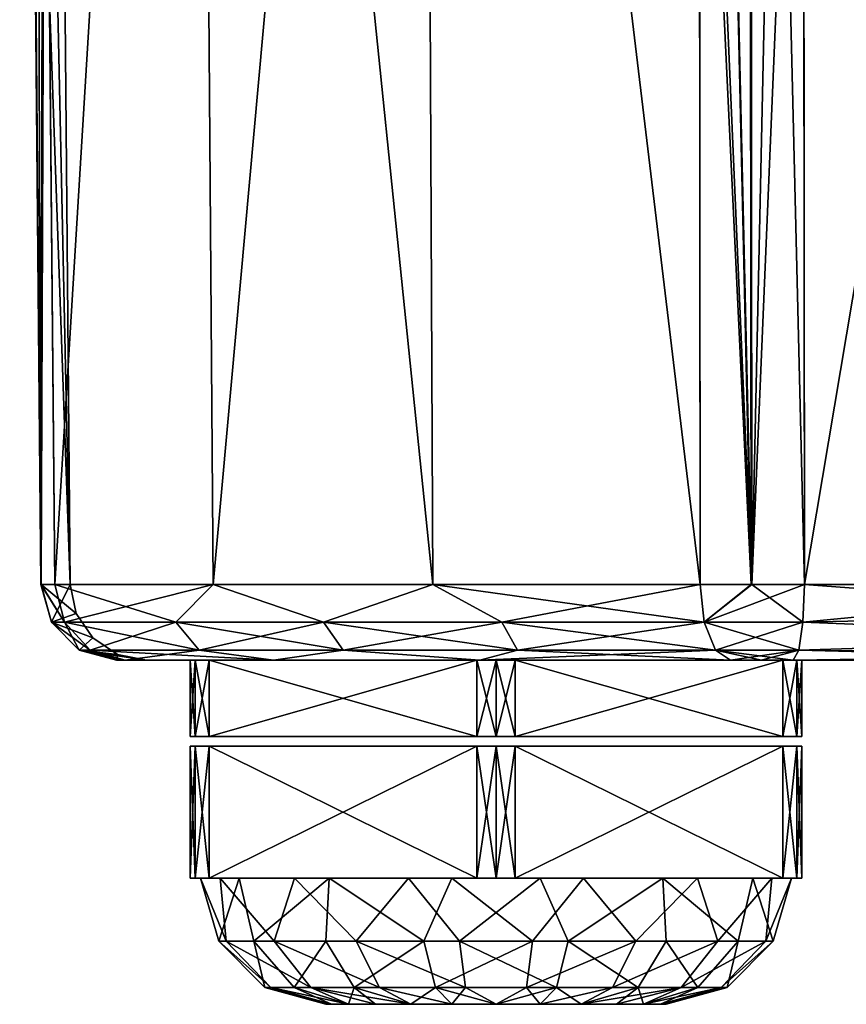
# Model space of a CAD drawing. Header units: millimetres. Extents: x -52 to 52, y -78 to 25.
# Tile 1 of 17: x -31 to -9, y -78 to -52. Entities that reach past the tile are written whole.
import ezdxf

# ---------------------------------------------------------------- set-up
doc = ezdxf.new("R2010")
doc.units = ezdxf.units.MM
doc.header["$LTSCALE"] = 65.185185
for name, color, linetype in [('100', 7, 'CONTINUOUS'), ('101', 7, 'CONTINUOUS'), ('102', 7, 'CONTINUOUS'), ('103', 7, 'CONTINUOUS'), ('104', 7, 'CONTINUOUS'), ('105', 7, 'CONTINUOUS'), ('106', 7, 'CONTINUOUS'), ('107', 7, 'CONTINUOUS'), ('108', 7, 'CONTINUOUS'), ('109', 7, 'CONTINUOUS'), ('110', 7, 'CONTINUOUS'), ('111', 7, 'CONTINUOUS'), ('112', 7, 'CONTINUOUS'), ('113', 7, 'CONTINUOUS'), ('114', 7, 'CONTINUOUS'), ('115', 7, 'CONTINUOUS'), ('41', 7, 'CONTINUOUS'), ('43', 7, 'CONTINUOUS'), ('56', 7, 'CONTINUOUS'), ('57', 7, 'CONTINUOUS'), ('58', 7, 'CONTINUOUS'), ('64', 7, 'CONTINUOUS'), ('65', 7, 'CONTINUOUS'), ('66', 7, 'CONTINUOUS'), ('67', 7, 'CONTINUOUS'), ('71', 7, 'CONTINUOUS'), ('73', 7, 'CONTINUOUS'), ('74', 7, 'CONTINUOUS'), ('75', 7, 'CONTINUOUS'), ('77', 7, 'CONTINUOUS'), ('78', 7, 'CONTINUOUS'), ('79', 7, 'CONTINUOUS'), ('80', 7, 'CONTINUOUS'), ('81', 7, 'CONTINUOUS')]:
    doc.layers.add(name, color=color, linetype=linetype)

msp = doc.modelspace()

# ---------------------------------------------------------------- linework, layer by layer
at = {"layer": '100', "color": 7, "linetype": 'CONTINUOUS'}
for points in [[(-26.25, -74.7, -4.041), (-18.75, -74.7, -8.949), (-26.25, -74.7, 4.041), (-26.25, -74.7, -4.041)], [(-26.116, -74.7, -4.541), (-25.75, -74.7, -4.907), (-26.25, -74.7, -4.041), (-26.116, -74.7, -4.541)], [(-25.75, -74.7, -4.907), (-18.75, -74.7, -8.949), (-26.25, -74.7, -4.041), (-25.75, -74.7, -4.907)], [(-18.75, -74.7, -8.949), (-18.25, -74.7, -9.083), (-26.25, -74.7, 4.041), (-18.75, -74.7, -8.949)], [(-26.25, -74.7, 4.041), (-18.25, -74.7, -9.083), (-26.116, -74.7, 4.541), (-26.25, -74.7, 4.041)], [(-18.25, -74.7, -9.083), (-17.75, -74.7, -8.949), (-26.116, -74.7, 4.541), (-18.25, -74.7, -9.083)], [(-26.116, -74.7, 4.541), (-17.75, -74.7, -8.949), (-25.75, -74.7, 4.907), (-26.116, -74.7, 4.541)], [(-17.75, -74.7, -8.949), (-10.75, -74.7, -4.907), (-25.75, -74.7, 4.907), (-17.75, -74.7, -8.949)], [(-25.75, -74.7, 4.907), (-10.75, -74.7, -4.907), (-18.75, -74.7, 8.949), (-25.75, -74.7, 4.907)], [(-10.75, -74.7, -4.907), (-10.384, -74.7, -4.541), (-18.75, -74.7, 8.949), (-10.75, -74.7, -4.907)], [(-18.75, -74.7, 8.949), (-10.384, -74.7, -4.541), (-18.25, -74.7, 9.083), (-18.75, -74.7, 8.949)], [(-10.384, -74.7, -4.541), (-10.25, -74.7, -4.041), (-18.25, -74.7, 9.083), (-10.384, -74.7, -4.541)], [(-10.25, -74.7, -4.041), (-17.75, -74.7, 8.949), (-18.25, -74.7, 9.083), (-10.25, -74.7, -4.041)], [(-10.75, -74.7, 4.907), (-17.75, -74.7, 8.949), (-10.25, -74.7, 4.041), (-10.75, -74.7, 4.907)], [(-10.25, -74.7, 4.041), (-17.75, -74.7, 8.949), (-10.25, -74.7, -4.041), (-10.25, -74.7, 4.041)], [(-10.384, -74.7, 4.541), (-10.75, -74.7, 4.907), (-10.25, -74.7, 4.041), (-10.384, -74.7, 4.541)]]:
    msp.add_3dface(points, dxfattribs=at)
at = {"layer": '101', "color": 7, "linetype": 'CONTINUOUS'}
for points in [[(-25.75, -71, 4.907), (-18.75, -71, 8.949), (-25.75, -69, 4.907), (-25.75, -71, 4.907)], [(-25.75, -69, 4.907), (-18.75, -71, 8.949), (-18.75, -69, 8.949), (-25.75, -69, 4.907)], [(-25.75, -74.7, 4.907), (-18.75, -74.7, 8.949), (-25.75, -71.25, 4.907), (-25.75, -74.7, 4.907)], [(-18.75, -74.7, 8.949), (-18.75, -71.25, 8.949), (-25.75, -71.25, 4.907), (-18.75, -74.7, 8.949)]]:
    msp.add_3dface(points, dxfattribs=at)
at = {"layer": '102', "color": 7, "linetype": 'CONTINUOUS'}
for points in [[(-26.25, -69, -4.041), (-26.25, -71, 4.041), (-26.25, -69, 4.041), (-26.25, -69, -4.041)], [(-26.25, -71, -4.041), (-26.25, -71, 4.041), (-26.25, -69, -4.041), (-26.25, -71, -4.041)], [(-26.25, -74.7, 4.041), (-26.25, -71.25, 4.041), (-26.25, -71.25, -4.041), (-26.25, -74.7, 4.041)], [(-26.25, -74.7, -4.041), (-26.25, -74.7, 4.041), (-26.25, -71.25, -4.041), (-26.25, -74.7, -4.041)]]:
    msp.add_3dface(points, dxfattribs=at)
at = {"layer": '103', "color": 7, "linetype": 'CONTINUOUS'}
for points in [[(-18.75, -71, -8.949), (-25.75, -71, -4.907), (-18.75, -69, -8.949), (-18.75, -71, -8.949)], [(-18.75, -69, -8.949), (-25.75, -71, -4.907), (-25.75, -69, -4.907), (-18.75, -69, -8.949)], [(-25.75, -74.7, -4.907), (-25.75, -71.25, -4.907), (-18.75, -71.25, -8.949), (-25.75, -74.7, -4.907)], [(-18.75, -74.7, -8.949), (-25.75, -74.7, -4.907), (-18.75, -71.25, -8.949), (-18.75, -74.7, -8.949)]]:
    msp.add_3dface(points, dxfattribs=at)
at = {"layer": '104', "color": 7, "linetype": 'CONTINUOUS'}
for points in [[(-10.75, -69, -4.907), (-17.75, -71, -8.949), (-17.75, -69, -8.949), (-10.75, -69, -4.907)], [(-10.75, -71, -4.907), (-17.75, -71, -8.949), (-10.75, -69, -4.907), (-10.75, -71, -4.907)], [(-17.75, -74.7, -8.949), (-17.75, -71.25, -8.949), (-10.75, -71.25, -4.907), (-17.75, -74.7, -8.949)], [(-10.75, -74.7, -4.907), (-17.75, -74.7, -8.949), (-10.75, -71.25, -4.907), (-10.75, -74.7, -4.907)]]:
    msp.add_3dface(points, dxfattribs=at)
at = {"layer": '105', "color": 7, "linetype": 'CONTINUOUS'}
for points in [[(-10.25, -71, 4.041), (-10.25, -71, -4.041), (-10.25, -69, 4.041), (-10.25, -71, 4.041)], [(-10.25, -69, 4.041), (-10.25, -71, -4.041), (-10.25, -69, -4.041), (-10.25, -69, 4.041)], [(-10.25, -74.7, -4.041), (-10.25, -71.25, -4.041), (-10.25, -71.25, 4.041), (-10.25, -74.7, -4.041)], [(-10.25, -74.7, 4.041), (-10.25, -74.7, -4.041), (-10.25, -71.25, 4.041), (-10.25, -74.7, 4.041)]]:
    msp.add_3dface(points, dxfattribs=at)
at = {"layer": '106', "color": 7, "linetype": 'CONTINUOUS'}
for points in [[(-17.75, -71, 8.949), (-10.75, -71, 4.907), (-17.75, -69, 8.949), (-17.75, -71, 8.949)], [(-17.75, -69, 8.949), (-10.75, -71, 4.907), (-10.75, -69, 4.907), (-17.75, -69, 8.949)], [(-10.75, -74.7, 4.907), (-10.75, -71.25, 4.907), (-17.75, -71.25, 8.949), (-10.75, -74.7, 4.907)], [(-17.75, -74.7, 8.949), (-10.75, -74.7, 4.907), (-17.75, -71.25, 8.949), (-17.75, -74.7, 8.949)]]:
    msp.add_3dface(points, dxfattribs=at)
at = {"layer": '107', "color": 7, "linetype": 'CONTINUOUS'}
for points in [[(-22.548, -78, 1.152), (-22.7, -78, 0), (-17.098, -78, 4.298), (-22.548, -78, 1.152)], [(-17.098, -78, 4.298), (-22.7, -78, 0), (-16.025, -78, 3.854), (-17.098, -78, 4.298)], [(-22.7, -78, 0), (-22.548, -78, -1.152), (-16.025, -78, 3.854), (-22.7, -78, 0)], [(-16.025, -78, 3.854), (-22.548, -78, -1.152), (-15.103, -78, 3.146), (-16.025, -78, 3.854)], [(-18.25, -78, 4.45), (-22.548, -78, 1.152), (-17.098, -78, 4.298), (-18.25, -78, 4.45)], [(-22.104, -78, 2.225), (-22.548, -78, 1.152), (-18.25, -78, 4.45), (-22.104, -78, 2.225)], [(-22.548, -78, -1.152), (-22.104, -78, -2.225), (-15.103, -78, 3.146), (-22.548, -78, -1.152)], [(-19.402, -78, 4.298), (-22.104, -78, 2.225), (-18.25, -78, 4.45), (-19.402, -78, 4.298)], [(-21.397, -78, 3.147), (-22.104, -78, 2.225), (-19.402, -78, 4.298), (-21.397, -78, 3.147)], [(-15.103, -78, 3.146), (-22.104, -78, -2.225), (-14.396, -78, 2.225), (-15.103, -78, 3.146)], [(-14.396, -78, 2.225), (-22.104, -78, -2.225), (-21.397, -78, -3.146), (-14.396, -78, 2.225)], [(-13.952, -78, 1.152), (-14.396, -78, 2.225), (-21.397, -78, -3.146), (-13.952, -78, 1.152)], [(-20.475, -78, -3.854), (-13.952, -78, 1.152), (-21.397, -78, -3.146), (-20.475, -78, -3.854)], [(-20.475, -78, 3.854), (-21.397, -78, 3.147), (-19.402, -78, 4.298), (-20.475, -78, 3.854)], [(-13.8, -78, 0), (-13.952, -78, 1.152), (-20.475, -78, -3.854), (-13.8, -78, 0)], [(-19.402, -78, -4.298), (-13.8, -78, 0), (-20.475, -78, -3.854), (-19.402, -78, -4.298)], [(-18.25, -78, -4.45), (-13.952, -78, -1.152), (-19.402, -78, -4.298), (-18.25, -78, -4.45)], [(-13.952, -78, -1.152), (-13.8, -78, 0), (-19.402, -78, -4.298), (-13.952, -78, -1.152)], [(-17.098, -78, -4.298), (-14.396, -78, -2.225), (-18.25, -78, -4.45), (-17.098, -78, -4.298)], [(-14.396, -78, -2.225), (-13.952, -78, -1.152), (-18.25, -78, -4.45), (-14.396, -78, -2.225)], [(-15.103, -78, -3.147), (-14.396, -78, -2.225), (-17.098, -78, -4.298), (-15.103, -78, -3.147)], [(-16.025, -78, -3.854), (-15.103, -78, -3.147), (-17.098, -78, -4.298), (-16.025, -78, -3.854)]]:
    msp.add_3dface(points, dxfattribs=at)
at = {"layer": '108', "color": 7, "linetype": 'CONTINUOUS'}
for points in [[(-25.495, -76.35, -0.954), (-25.309, -76.35, 1.891), (-25.978, -74.7, -0.579), (-25.495, -76.35, -0.954)], [(-24.962, -74.7, -3.875), (-25.495, -76.35, -0.954), (-25.978, -74.7, -0.579), (-24.962, -74.7, -3.875)], [(-25.978, -74.7, -0.579), (-25.309, -76.35, 1.891), (-25.464, -74.7, 2.831), (-25.978, -74.7, -0.579)], [(-24.579, -76.35, -3.654), (-25.495, -76.35, -0.954), (-24.962, -74.7, -3.875), (-24.579, -76.35, -3.654)], [(-25.309, -76.35, 1.891), (-24.048, -76.35, 4.449), (-25.464, -74.7, 2.831), (-25.309, -76.35, 1.891)], [(-25.464, -74.7, 2.831), (-24.048, -76.35, 4.449), (-23.521, -74.7, 5.681), (-25.464, -74.7, 2.831)], [(-24.048, -76.35, 4.449), (-21.904, -76.35, 6.329), (-23.521, -74.7, 5.681), (-24.048, -76.35, 4.449)], [(-23.521, -74.7, 5.681), (-21.904, -76.35, 6.329), (-20.534, -74.7, 7.406), (-23.521, -74.7, 5.681)], [(-21.904, -76.35, 6.329), (-19.204, -76.35, 7.245), (-20.534, -74.7, 7.406), (-21.904, -76.35, 6.329)], [(-20.534, -74.7, 7.406), (-19.204, -76.35, 7.245), (-17.095, -74.7, 7.663), (-20.534, -74.7, 7.406)], [(-19.204, -76.35, 7.245), (-16.359, -76.35, 7.059), (-17.095, -74.7, 7.663), (-19.204, -76.35, 7.245)], [(-17.095, -74.7, 7.663), (-16.359, -76.35, 7.059), (-13.884, -74.7, 6.403), (-17.095, -74.7, 7.663)], [(-16.359, -76.35, 7.059), (-13.801, -76.35, 5.798), (-13.884, -74.7, 6.403), (-16.359, -76.35, 7.059)], [(-13.801, -76.35, 5.798), (-11.921, -76.35, 3.654), (-13.884, -74.7, 6.403), (-13.801, -76.35, 5.798)], [(-13.884, -74.7, 6.403), (-11.921, -76.35, 3.654), (-11.538, -74.7, 3.875), (-13.884, -74.7, 6.403)], [(-24.296, -77.559, -0.796), (-24.141, -77.559, 1.578), (-25.495, -76.35, -0.954), (-24.296, -77.559, -0.796)], [(-24.579, -76.35, -3.654), (-24.296, -77.559, -0.796), (-25.495, -76.35, -0.954), (-24.579, -76.35, -3.654)], [(-25.495, -76.35, -0.954), (-24.141, -77.559, 1.578), (-25.309, -76.35, 1.891), (-25.495, -76.35, -0.954)], [(-24.141, -77.559, 1.578), (-23.088, -77.559, 3.713), (-25.309, -76.35, 1.891), (-24.141, -77.559, 1.578)], [(-25.309, -76.35, 1.891), (-23.088, -77.559, 3.713), (-24.048, -76.35, 4.449), (-25.309, -76.35, 1.891)], [(-23.531, -77.559, -3.049), (-24.296, -77.559, -0.796), (-24.579, -76.35, -3.654), (-23.531, -77.559, -3.049)], [(-23.088, -77.559, 3.713), (-21.299, -77.559, 5.281), (-24.048, -76.35, 4.449), (-23.088, -77.559, 3.713)], [(-24.048, -76.35, 4.449), (-21.299, -77.559, 5.281), (-21.904, -76.35, 6.329), (-24.048, -76.35, 4.449)], [(-21.299, -77.559, 5.281), (-19.046, -77.559, 6.046), (-21.904, -76.35, 6.329), (-21.299, -77.559, 5.281)], [(-21.904, -76.35, 6.329), (-19.046, -77.559, 6.046), (-19.204, -76.35, 7.245), (-21.904, -76.35, 6.329)], [(-19.204, -76.35, 7.245), (-16.672, -77.559, 5.891), (-16.359, -76.35, 7.059), (-19.204, -76.35, 7.245)], [(-19.046, -77.559, 6.046), (-16.672, -77.559, 5.891), (-19.204, -76.35, 7.245), (-19.046, -77.559, 6.046)], [(-16.672, -77.559, 5.891), (-14.537, -77.559, 4.838), (-16.359, -76.35, 7.059), (-16.672, -77.559, 5.891)], [(-16.359, -76.35, 7.059), (-14.537, -77.559, 4.838), (-13.801, -76.35, 5.798), (-16.359, -76.35, 7.059)], [(-14.537, -77.559, 4.838), (-12.969, -77.559, 3.049), (-13.801, -76.35, 5.798), (-14.537, -77.559, 4.838)], [(-13.801, -76.35, 5.798), (-12.969, -77.559, 3.049), (-11.921, -76.35, 3.654), (-13.801, -76.35, 5.798)], [(-23.531, -77.559, -3.049), (-22.548, -78, -1.152), (-24.296, -77.559, -0.796), (-23.531, -77.559, -3.049)], [(-22.548, -78, -1.152), (-22.7, -78, 0), (-24.296, -77.559, -0.796), (-22.548, -78, -1.152)], [(-22.7, -78, 0), (-22.548, -78, 1.152), (-24.296, -77.559, -0.796), (-22.7, -78, 0)], [(-24.296, -77.559, -0.796), (-22.548, -78, 1.152), (-24.141, -77.559, 1.578), (-24.296, -77.559, -0.796)], [(-24.141, -77.559, 1.578), (-22.104, -78, 2.225), (-23.088, -77.559, 3.713), (-24.141, -77.559, 1.578)], [(-22.548, -78, 1.152), (-22.104, -78, 2.225), (-24.141, -77.559, 1.578), (-22.548, -78, 1.152)], [(-22.104, -78, -2.225), (-22.548, -78, -1.152), (-23.531, -77.559, -3.049), (-22.104, -78, -2.225)], [(-23.088, -77.559, 3.713), (-20.475, -78, 3.854), (-21.299, -77.559, 5.281), (-23.088, -77.559, 3.713)], [(-21.397, -78, 3.147), (-20.475, -78, 3.854), (-23.088, -77.559, 3.713), (-21.397, -78, 3.147)], [(-22.104, -78, 2.225), (-21.397, -78, 3.147), (-23.088, -77.559, 3.713), (-22.104, -78, 2.225)], [(-21.299, -77.559, 5.281), (-19.402, -78, 4.298), (-19.046, -77.559, 6.046), (-21.299, -77.559, 5.281)], [(-20.475, -78, 3.854), (-19.402, -78, 4.298), (-21.299, -77.559, 5.281), (-20.475, -78, 3.854)], [(-19.402, -78, 4.298), (-18.25, -78, 4.45), (-19.046, -77.559, 6.046), (-19.402, -78, 4.298)], [(-19.046, -77.559, 6.046), (-18.25, -78, 4.45), (-16.672, -77.559, 5.891), (-19.046, -77.559, 6.046)], [(-18.25, -78, 4.45), (-17.098, -78, 4.298), (-16.672, -77.559, 5.891), (-18.25, -78, 4.45)], [(-17.098, -78, 4.298), (-16.025, -78, 3.854), (-16.672, -77.559, 5.891), (-17.098, -78, 4.298)], [(-16.672, -77.559, 5.891), (-16.025, -78, 3.854), (-14.537, -77.559, 4.838), (-16.672, -77.559, 5.891)], [(-16.025, -78, 3.854), (-15.103, -78, 3.146), (-14.537, -77.559, 4.838), (-16.025, -78, 3.854)], [(-15.103, -78, 3.146), (-14.396, -78, 2.225), (-14.537, -77.559, 4.838), (-15.103, -78, 3.146)], [(-14.537, -77.559, 4.838), (-14.396, -78, 2.225), (-12.969, -77.559, 3.049), (-14.537, -77.559, 4.838)]]:
    msp.add_3dface(points, dxfattribs=at)
at = {"layer": '109', "color": 7, "linetype": 'CONTINUOUS'}
for points in [[(-24.579, -76.35, -3.654), (-24.962, -74.7, -3.875), (-22.616, -74.7, -6.403), (-24.579, -76.35, -3.654)], [(-22.699, -76.35, -5.798), (-24.579, -76.35, -3.654), (-22.616, -74.7, -6.403), (-22.699, -76.35, -5.798)], [(-20.141, -76.35, -7.059), (-22.699, -76.35, -5.798), (-22.616, -74.7, -6.403), (-20.141, -76.35, -7.059)], [(-19.405, -74.7, -7.663), (-20.141, -76.35, -7.059), (-22.616, -74.7, -6.403), (-19.405, -74.7, -7.663)], [(-17.296, -76.35, -7.245), (-20.141, -76.35, -7.059), (-19.405, -74.7, -7.663), (-17.296, -76.35, -7.245)], [(-15.966, -74.7, -7.406), (-17.296, -76.35, -7.245), (-19.405, -74.7, -7.663), (-15.966, -74.7, -7.406)], [(-14.596, -76.35, -6.329), (-17.296, -76.35, -7.245), (-15.966, -74.7, -7.406), (-14.596, -76.35, -6.329)], [(-12.979, -74.7, -5.681), (-14.596, -76.35, -6.329), (-15.966, -74.7, -7.406), (-12.979, -74.7, -5.681)], [(-12.452, -76.35, -4.449), (-14.596, -76.35, -6.329), (-12.979, -74.7, -5.681), (-12.452, -76.35, -4.449)], [(-11.036, -74.7, -2.831), (-12.452, -76.35, -4.449), (-12.979, -74.7, -5.681), (-11.036, -74.7, -2.831)], [(-11.191, -76.35, -1.891), (-12.452, -76.35, -4.449), (-11.036, -74.7, -2.831), (-11.191, -76.35, -1.891)], [(-11.538, -74.7, 3.875), (-11.921, -76.35, 3.654), (-11.005, -76.35, 0.954), (-11.538, -74.7, 3.875)], [(-11.538, -74.7, 3.875), (-11.005, -76.35, 0.954), (-10.522, -74.7, 0.579), (-11.538, -74.7, 3.875)], [(-11.005, -76.35, 0.954), (-11.191, -76.35, -1.891), (-10.522, -74.7, 0.579), (-11.005, -76.35, 0.954)], [(-10.522, -74.7, 0.579), (-11.191, -76.35, -1.891), (-11.036, -74.7, -2.831), (-10.522, -74.7, 0.579)], [(-23.531, -77.559, -3.049), (-24.579, -76.35, -3.654), (-22.699, -76.35, -5.798), (-23.531, -77.559, -3.049)], [(-21.963, -77.559, -4.838), (-23.531, -77.559, -3.049), (-22.699, -76.35, -5.798), (-21.963, -77.559, -4.838)], [(-20.141, -76.35, -7.059), (-21.963, -77.559, -4.838), (-22.699, -76.35, -5.798), (-20.141, -76.35, -7.059)], [(-19.828, -77.559, -5.891), (-21.963, -77.559, -4.838), (-20.141, -76.35, -7.059), (-19.828, -77.559, -5.891)], [(-17.296, -76.35, -7.245), (-19.828, -77.559, -5.891), (-20.141, -76.35, -7.059), (-17.296, -76.35, -7.245)], [(-17.454, -77.559, -6.046), (-19.828, -77.559, -5.891), (-17.296, -76.35, -7.245), (-17.454, -77.559, -6.046)], [(-15.201, -77.559, -5.281), (-17.454, -77.559, -6.046), (-14.596, -76.35, -6.329), (-15.201, -77.559, -5.281)], [(-14.596, -76.35, -6.329), (-17.454, -77.559, -6.046), (-17.296, -76.35, -7.245), (-14.596, -76.35, -6.329)], [(-12.452, -76.35, -4.449), (-15.201, -77.559, -5.281), (-14.596, -76.35, -6.329), (-12.452, -76.35, -4.449)], [(-13.412, -77.559, -3.713), (-15.201, -77.559, -5.281), (-12.452, -76.35, -4.449), (-13.412, -77.559, -3.713)], [(-12.359, -77.559, -1.578), (-13.412, -77.559, -3.713), (-11.191, -76.35, -1.891), (-12.359, -77.559, -1.578)], [(-11.191, -76.35, -1.891), (-13.412, -77.559, -3.713), (-12.452, -76.35, -4.449), (-11.191, -76.35, -1.891)], [(-11.921, -76.35, 3.654), (-12.969, -77.559, 3.049), (-12.204, -77.559, 0.796), (-11.921, -76.35, 3.654)], [(-12.204, -77.559, 0.796), (-12.359, -77.559, -1.578), (-11.005, -76.35, 0.954), (-12.204, -77.559, 0.796)], [(-11.005, -76.35, 0.954), (-12.359, -77.559, -1.578), (-11.191, -76.35, -1.891), (-11.005, -76.35, 0.954)], [(-11.921, -76.35, 3.654), (-12.204, -77.559, 0.796), (-11.005, -76.35, 0.954), (-11.921, -76.35, 3.654)], [(-22.104, -78, -2.225), (-23.531, -77.559, -3.049), (-21.963, -77.559, -4.838), (-22.104, -78, -2.225)], [(-21.397, -78, -3.146), (-22.104, -78, -2.225), (-21.963, -77.559, -4.838), (-21.397, -78, -3.146)], [(-20.475, -78, -3.854), (-21.397, -78, -3.146), (-21.963, -77.559, -4.838), (-20.475, -78, -3.854)], [(-19.828, -77.559, -5.891), (-20.475, -78, -3.854), (-21.963, -77.559, -4.838), (-19.828, -77.559, -5.891)], [(-19.402, -78, -4.298), (-20.475, -78, -3.854), (-19.828, -77.559, -5.891), (-19.402, -78, -4.298)], [(-17.454, -77.559, -6.046), (-18.25, -78, -4.45), (-19.828, -77.559, -5.891), (-17.454, -77.559, -6.046)], [(-18.25, -78, -4.45), (-19.402, -78, -4.298), (-19.828, -77.559, -5.891), (-18.25, -78, -4.45)], [(-17.098, -78, -4.298), (-18.25, -78, -4.45), (-17.454, -77.559, -6.046), (-17.098, -78, -4.298)], [(-15.201, -77.559, -5.281), (-17.098, -78, -4.298), (-17.454, -77.559, -6.046), (-15.201, -77.559, -5.281)], [(-16.025, -78, -3.854), (-17.098, -78, -4.298), (-15.201, -77.559, -5.281), (-16.025, -78, -3.854)], [(-13.412, -77.559, -3.713), (-16.025, -78, -3.854), (-15.201, -77.559, -5.281), (-13.412, -77.559, -3.713)], [(-15.103, -78, -3.147), (-16.025, -78, -3.854), (-13.412, -77.559, -3.713), (-15.103, -78, -3.147)], [(-14.396, -78, -2.225), (-15.103, -78, -3.147), (-13.412, -77.559, -3.713), (-14.396, -78, -2.225)], [(-12.359, -77.559, -1.578), (-14.396, -78, -2.225), (-13.412, -77.559, -3.713), (-12.359, -77.559, -1.578)], [(-14.396, -78, 2.225), (-13.952, -78, 1.152), (-12.969, -77.559, 3.049), (-14.396, -78, 2.225)], [(-13.952, -78, -1.152), (-14.396, -78, -2.225), (-12.359, -77.559, -1.578), (-13.952, -78, -1.152)], [(-13.952, -78, 1.152), (-13.8, -78, 0), (-12.204, -77.559, 0.796), (-13.952, -78, 1.152)], [(-12.969, -77.559, 3.049), (-13.952, -78, 1.152), (-12.204, -77.559, 0.796), (-12.969, -77.559, 3.049)], [(-13.8, -78, 0), (-13.952, -78, -1.152), (-12.204, -77.559, 0.796), (-13.8, -78, 0)], [(-12.204, -77.559, 0.796), (-13.952, -78, -1.152), (-12.359, -77.559, -1.578), (-12.204, -77.559, 0.796)]]:
    msp.add_3dface(points, dxfattribs=at)
at = {"layer": '110', "color": 7, "linetype": 'CONTINUOUS'}
for points in [[(-18.75, -69, 8.949), (-18.75, -71, 8.949), (-18.25, -71, 9.083), (-18.75, -69, 8.949)], [(-18.25, -69, 9.083), (-18.75, -69, 8.949), (-18.25, -71, 9.083), (-18.25, -69, 9.083)], [(-17.75, -71, 8.949), (-18.25, -69, 9.083), (-18.25, -71, 9.083), (-17.75, -71, 8.949)], [(-17.75, -71, 8.949), (-17.75, -69, 8.949), (-18.25, -69, 9.083), (-17.75, -71, 8.949)], [(-18.75, -71.25, 8.949), (-18.25, -74.7, 9.083), (-18.25, -71.25, 9.083), (-18.75, -71.25, 8.949)], [(-18.75, -74.7, 8.949), (-18.25, -74.7, 9.083), (-18.75, -71.25, 8.949), (-18.75, -74.7, 8.949)], [(-17.75, -74.7, 8.949), (-17.75, -71.25, 8.949), (-18.25, -71.25, 9.083), (-17.75, -74.7, 8.949)], [(-18.25, -74.7, 9.083), (-17.75, -74.7, 8.949), (-18.25, -71.25, 9.083), (-18.25, -74.7, 9.083)]]:
    msp.add_3dface(points, dxfattribs=at)
at = {"layer": '111', "color": 7, "linetype": 'CONTINUOUS'}
for points in [[(-10.384, -69, 4.541), (-10.75, -69, 4.907), (-10.384, -71, 4.541), (-10.384, -69, 4.541)], [(-10.75, -69, 4.907), (-10.75, -71, 4.907), (-10.384, -71, 4.541), (-10.75, -69, 4.907)], [(-10.25, -71, 4.041), (-10.384, -69, 4.541), (-10.384, -71, 4.541), (-10.25, -71, 4.041)], [(-10.25, -71, 4.041), (-10.25, -69, 4.041), (-10.384, -69, 4.541), (-10.25, -71, 4.041)], [(-10.75, -71.25, 4.907), (-10.384, -74.7, 4.541), (-10.384, -71.25, 4.541), (-10.75, -71.25, 4.907)], [(-10.75, -74.7, 4.907), (-10.384, -74.7, 4.541), (-10.75, -71.25, 4.907), (-10.75, -74.7, 4.907)], [(-10.25, -74.7, 4.041), (-10.25, -71.25, 4.041), (-10.384, -71.25, 4.541), (-10.25, -74.7, 4.041)], [(-10.384, -74.7, 4.541), (-10.25, -74.7, 4.041), (-10.384, -71.25, 4.541), (-10.384, -74.7, 4.541)]]:
    msp.add_3dface(points, dxfattribs=at)
at = {"layer": '112', "color": 7, "linetype": 'CONTINUOUS'}
for points in [[(-26.116, -69, 4.541), (-26.25, -69, 4.041), (-26.116, -71, 4.541), (-26.116, -69, 4.541)], [(-26.25, -69, 4.041), (-26.25, -71, 4.041), (-26.116, -71, 4.541), (-26.25, -69, 4.041)], [(-25.75, -71, 4.907), (-26.116, -69, 4.541), (-26.116, -71, 4.541), (-25.75, -71, 4.907)], [(-25.75, -71, 4.907), (-25.75, -69, 4.907), (-26.116, -69, 4.541), (-25.75, -71, 4.907)], [(-26.25, -74.7, 4.041), (-26.116, -74.7, 4.541), (-26.25, -71.25, 4.041), (-26.25, -74.7, 4.041)], [(-26.25, -71.25, 4.041), (-26.116, -74.7, 4.541), (-26.116, -71.25, 4.541), (-26.25, -71.25, 4.041)], [(-26.116, -74.7, 4.541), (-25.75, -74.7, 4.907), (-26.116, -71.25, 4.541), (-26.116, -74.7, 4.541)], [(-25.75, -74.7, 4.907), (-25.75, -71.25, 4.907), (-26.116, -71.25, 4.541), (-25.75, -74.7, 4.907)]]:
    msp.add_3dface(points, dxfattribs=at)
at = {"layer": '113', "color": 7, "linetype": 'CONTINUOUS'}
for points in [[(-26.25, -71, -4.041), (-26.25, -69, -4.041), (-26.116, -69, -4.541), (-26.25, -71, -4.041)], [(-26.25, -71, -4.041), (-26.116, -69, -4.541), (-26.116, -71, -4.541), (-26.25, -71, -4.041)], [(-25.75, -69, -4.907), (-25.75, -71, -4.907), (-26.116, -71, -4.541), (-25.75, -69, -4.907)], [(-26.116, -69, -4.541), (-25.75, -69, -4.907), (-26.116, -71, -4.541), (-26.116, -69, -4.541)], [(-26.25, -74.7, -4.041), (-26.25, -71.25, -4.041), (-26.116, -71.25, -4.541), (-26.25, -74.7, -4.041)], [(-26.116, -74.7, -4.541), (-26.25, -74.7, -4.041), (-26.116, -71.25, -4.541), (-26.116, -74.7, -4.541)], [(-25.75, -71.25, -4.907), (-26.116, -74.7, -4.541), (-26.116, -71.25, -4.541), (-25.75, -71.25, -4.907)], [(-25.75, -74.7, -4.907), (-26.116, -74.7, -4.541), (-25.75, -71.25, -4.907), (-25.75, -74.7, -4.907)]]:
    msp.add_3dface(points, dxfattribs=at)
at = {"layer": '114', "color": 7, "linetype": 'CONTINUOUS'}
for points in [[(-18.75, -71, -8.949), (-18.75, -69, -8.949), (-18.25, -69, -9.083), (-18.75, -71, -8.949)], [(-18.75, -71, -8.949), (-18.25, -69, -9.083), (-18.25, -71, -9.083), (-18.75, -71, -8.949)], [(-17.75, -69, -8.949), (-17.75, -71, -8.949), (-18.25, -71, -9.083), (-17.75, -69, -8.949)], [(-18.25, -69, -9.083), (-17.75, -69, -8.949), (-18.25, -71, -9.083), (-18.25, -69, -9.083)], [(-18.25, -74.7, -9.083), (-18.75, -74.7, -8.949), (-18.25, -71.25, -9.083), (-18.25, -74.7, -9.083)], [(-18.75, -74.7, -8.949), (-18.75, -71.25, -8.949), (-18.25, -71.25, -9.083), (-18.75, -74.7, -8.949)], [(-17.75, -74.7, -8.949), (-18.25, -74.7, -9.083), (-17.75, -71.25, -8.949), (-17.75, -74.7, -8.949)], [(-17.75, -71.25, -8.949), (-18.25, -74.7, -9.083), (-18.25, -71.25, -9.083), (-17.75, -71.25, -8.949)]]:
    msp.add_3dface(points, dxfattribs=at)
at = {"layer": '115', "color": 7, "linetype": 'CONTINUOUS'}
for points in [[(-10.75, -71, -4.907), (-10.384, -69, -4.541), (-10.384, -71, -4.541), (-10.75, -71, -4.907)], [(-10.75, -71, -4.907), (-10.75, -69, -4.907), (-10.384, -69, -4.541), (-10.75, -71, -4.907)], [(-10.384, -69, -4.541), (-10.25, -69, -4.041), (-10.384, -71, -4.541), (-10.384, -69, -4.541)], [(-10.25, -69, -4.041), (-10.25, -71, -4.041), (-10.384, -71, -4.541), (-10.25, -69, -4.041)], [(-10.384, -74.7, -4.541), (-10.75, -74.7, -4.907), (-10.384, -71.25, -4.541), (-10.384, -74.7, -4.541)], [(-10.75, -74.7, -4.907), (-10.75, -71.25, -4.907), (-10.384, -71.25, -4.541), (-10.75, -74.7, -4.907)], [(-10.25, -74.7, -4.041), (-10.384, -74.7, -4.541), (-10.25, -71.25, -4.041), (-10.25, -74.7, -4.041)], [(-10.25, -71.25, -4.041), (-10.384, -74.7, -4.541), (-10.384, -71.25, -4.541), (-10.25, -71.25, -4.041)]]:
    msp.add_3dface(points, dxfattribs=at)
at = {"layer": '41', "color": 7, "linetype": 'CONTINUOUS'}
for points in [[(-28.172, -69, 11.309), (-28.164, -69, 10.48), (28.171, -69, 11.319), (-28.172, -69, 11.309)], [(-27.95, -69, 12.117), (-28.172, -69, 11.309), (27.95, -69, 12.117), (-27.95, -69, 12.117)], [(27.95, -69, 12.117), (-28.172, -69, 11.309), (28.171, -69, 11.319), (27.95, -69, 12.117)], [(28.172, -69, -11.309), (28.164, -69, -10.48), (-28.171, -69, -11.319), (28.172, -69, -11.309)], [(-28.171, -69, -11.319), (28.164, -69, -10.48), (-28.164, -69, -10.48), (-28.171, -69, -11.319)], [(-27.95, -69, -12.117), (28.172, -69, -11.309), (-28.171, -69, -11.319), (-27.95, -69, -12.117)], [(28.171, -69, 11.319), (-28.164, -69, 10.48), (28.164, -69, 10.48), (28.171, -69, 11.319)], [(-28.164, -69, 10.48), (-27.385, -69), (28.164, -69, 10.48), (-28.164, -69, 10.48)], [(-27.385, -69), (-28.164, -69, -10.48), (27.385, -69), (-27.385, -69)], [(-28.164, -69, -10.48), (28.164, -69, -10.48), (27.385, -69), (-28.164, -69, -10.48)], [(24.067, -69, 18.676), (-27.95, -69, 12.117), (27.95, -69, 12.117), (24.067, -69, 18.676)], [(27.95, -69, -12.117), (28.172, -69, -11.309), (-27.95, -69, -12.117), (27.95, -69, -12.117)], [(-24.067, -69, -18.676), (27.95, -69, -12.117), (-27.95, -69, -12.117), (-24.067, -69, -18.676)], [(-24.067, -69, 18.676), (-27.95, -69, 12.117), (24.067, -69, 18.676), (-24.067, -69, 18.676)], [(28.164, -69, 10.48), (-27.385, -69), (27.385, -69), (28.164, -69, 10.48)], [(18.676, -69, 24.067), (-24.067, -69, 18.676), (24.067, -69, 18.676), (18.676, -69, 24.067)], [(-18.676, -69, 24.067), (-24.067, -69, 18.676), (18.676, -69, 24.067), (-18.676, -69, 24.067)], [(-18.676, -69, -24.067), (24.067, -69, -18.676), (-24.067, -69, -18.676), (-18.676, -69, -24.067)], [(24.067, -69, -18.676), (27.95, -69, -12.117), (-24.067, -69, -18.676), (24.067, -69, -18.676)], [(12.117, -69, 27.95), (-18.676, -69, 24.067), (18.676, -69, 24.067), (12.117, -69, 27.95)], [(-12.117, -69, -27.95), (18.676, -69, -24.067), (-18.676, -69, -24.067), (-12.117, -69, -27.95)], [(0, -69, 27.385), (-18.676, -69, 24.067), (12.117, -69, 27.95), (0, -69, 27.385)], [(-12.117, -69, 27.95), (-18.676, -69, 24.067), (0, -69, 27.385), (-12.117, -69, 27.95)], [(18.676, -69, -24.067), (24.067, -69, -18.676), (-18.676, -69, -24.067), (18.676, -69, -24.067)], [(0, -69, -27.385), (18.676, -69, -24.067), (-12.117, -69, -27.95), (0, -69, -27.385)], [(-11.319, -69, 28.171), (-12.117, -69, 27.95), (-10.48, -69, 28.164), (-11.319, -69, 28.171)], [(-10.48, -69, -28.164), (0, -69, -27.385), (-12.117, -69, -27.95), (-10.48, -69, -28.164)], [(-10.48, -69, 28.164), (-12.117, -69, 27.95), (0, -69, 27.385), (-10.48, -69, 28.164)], [(-11.309, -69, -28.172), (-10.48, -69, -28.164), (-12.117, -69, -27.95), (-11.309, -69, -28.172)]]:
    msp.add_3dface(points, dxfattribs=at)
at = {"layer": '43', "color": 7, "linetype": 'CONTINUOUS'}
for points in [[(-29.784, -67.017, 12.913), (-26.1, -6.491, 20.179), (-30.078, -35.067, 12.937), (-29.784, -67.017, 12.913)], [(-30.047, -38.426, -12.934), (-26.1, -6.491, -20.179), (-29.784, -67.017, -12.913), (-30.047, -38.426, -12.934)], [(-25.646, -67.017, 19.903), (-26.1, -6.491, 20.179), (-29.784, -67.017, 12.913), (-25.646, -67.017, 19.903)], [(-29.784, -67.017, -12.913), (-26.1, -6.491, -20.179), (-25.646, -67.017, -19.903), (-29.784, -67.017, -12.913)], [(-26.1, -6.491, -20.179), (-20.179, -6.491, -26.1), (-25.646, -67.017, -19.903), (-26.1, -6.491, -20.179)], [(-19.903, -67.017, 25.646), (-26.1, -6.491, 20.179), (-25.646, -67.017, 19.903), (-19.903, -67.017, 25.646)], [(-20.179, -6.491, 26.1), (-26.1, -6.491, 20.179), (-19.903, -67.017, 25.646), (-20.179, -6.491, 26.1)], [(-25.646, -67.017, -19.903), (-20.179, -6.491, -26.1), (-19.903, -67.017, -25.646), (-25.646, -67.017, -19.903)], [(-12.934, -38.426, 30.047), (-20.179, -6.491, 26.1), (-12.913, -67.017, 29.784), (-12.934, -38.426, 30.047)], [(-19.903, -67.017, -25.646), (-20.179, -6.491, -26.1), (-12.913, -67.017, -29.784), (-19.903, -67.017, -25.646)], [(-12.913, -67.017, -29.784), (-20.179, -6.491, -26.1), (-12.937, -35.067, -30.078), (-12.913, -67.017, -29.784)], [(-12.913, -67.017, 29.784), (-20.179, -6.491, 26.1), (-19.903, -67.017, 25.646), (-12.913, -67.017, 29.784)]]:
    msp.add_3dface(points, dxfattribs=at)
at = {"layer": '56', "color": 7, "linetype": 'CONTINUOUS'}
for points in [[(-10.216, -35.067, -30.429), (0, -6.491, -29.913), (-10.184, -67.017, -30.142), (-10.216, -35.067, -30.429)], [(-10.184, -67.017, -30.142), (0, -6.491, -29.913), (0, -67.017, -29.384), (-10.184, -67.017, -30.142)]]:
    msp.add_3dface(points, dxfattribs=at)
at = {"layer": '57', "color": 7, "linetype": 'CONTINUOUS'}
for points in [[(-29.913, -6.491), (-30.685, -6.491, -10.245), (-29.384, -67.017), (-29.913, -6.491)], [(-29.384, -67.017), (-30.685, -6.491, -10.245), (-30.399, -38.426, -10.213), (-29.384, -67.017)], [(-30.429, -35.067, 10.216), (-29.913, -6.491), (-30.142, -67.017, 10.184), (-30.429, -35.067, 10.216)], [(-30.142, -67.017, 10.184), (-29.913, -6.491), (-29.384, -67.017), (-30.142, -67.017, 10.184)], [(-30.142, -67.017, -10.184), (-29.384, -67.017), (-30.399, -38.426, -10.213), (-30.142, -67.017, -10.184)]]:
    msp.add_3dface(points, dxfattribs=at)
at = {"layer": '58', "color": 7, "linetype": 'CONTINUOUS'}
for points in [[(0, -6.491, 29.913), (-10.245, -6.491, 30.685), (0, -67.017, 29.384), (0, -6.491, 29.913)], [(0, -67.017, 29.384), (-10.245, -6.491, 30.685), (-10.213, -38.426, 30.399), (0, -67.017, 29.384)], [(-10.184, -67.017, 30.142), (0, -67.017, 29.384), (-10.213, -38.426, 30.399), (-10.184, -67.017, 30.142)]]:
    msp.add_3dface(points, dxfattribs=at)
at = {"layer": '64', "color": 7, "linetype": 'CONTINUOUS'}
for points in [[(-12.937, -35.067, -30.078), (-12.958, -6.491, -30.34), (-11.565, -67.018, -30.156), (-12.937, -35.067, -30.078)], [(-12.958, -6.491, -30.34), (-11.603, -6.491, -30.705), (-11.565, -67.018, -30.156), (-12.958, -6.491, -30.34)], [(-11.603, -6.491, -30.705), (-10.245, -6.491, -30.685), (-11.565, -67.018, -30.156), (-11.603, -6.491, -30.705)], [(-10.245, -6.491, -30.685), (-10.216, -35.067, -30.429), (-11.565, -67.018, -30.156), (-10.245, -6.491, -30.685)], [(-12.913, -67.017, -29.784), (-12.937, -35.067, -30.078), (-11.565, -67.018, -30.156), (-12.913, -67.017, -29.784)], [(-10.216, -35.067, -30.429), (-10.184, -67.017, -30.142), (-11.565, -67.018, -30.156), (-10.216, -35.067, -30.429)]]:
    msp.add_3dface(points, dxfattribs=at)
at = {"layer": '65', "color": 7, "linetype": 'CONTINUOUS'}
for points in [[(-30.699, -6.491, -11.649), (-30.34, -6.491, -12.958), (-30.154, -67.018, -11.582), (-30.699, -6.491, -11.649)], [(-30.142, -67.017, -10.184), (-30.699, -6.491, -11.649), (-30.154, -67.018, -11.582), (-30.142, -67.017, -10.184)], [(-30.142, -67.017, -10.184), (-30.399, -38.426, -10.213), (-30.699, -6.491, -11.649), (-30.142, -67.017, -10.184)], [(-30.34, -6.491, -12.958), (-30.047, -38.426, -12.934), (-30.154, -67.018, -11.582), (-30.34, -6.491, -12.958)], [(-30.047, -38.426, -12.934), (-29.784, -67.017, -12.913), (-30.154, -67.018, -11.582), (-30.047, -38.426, -12.934)]]:
    msp.add_3dface(points, dxfattribs=at)
at = {"layer": '66', "color": 7, "linetype": 'CONTINUOUS'}
for points in [[(-30.34, -6.491, 12.958), (-30.705, -6.491, 11.603), (-30.156, -67.018, 11.565), (-30.34, -6.491, 12.958)], [(-30.705, -6.491, 11.603), (-30.685, -6.491, 10.245), (-30.156, -67.018, 11.565), (-30.705, -6.491, 11.603)], [(-30.685, -6.491, 10.245), (-30.429, -35.067, 10.216), (-30.156, -67.018, 11.565), (-30.685, -6.491, 10.245)], [(-30.078, -35.067, 12.937), (-30.34, -6.491, 12.958), (-30.156, -67.018, 11.565), (-30.078, -35.067, 12.937)], [(-30.429, -35.067, 10.216), (-30.142, -67.017, 10.184), (-30.156, -67.018, 11.565), (-30.429, -35.067, 10.216)], [(-29.784, -67.017, 12.913), (-30.078, -35.067, 12.937), (-30.156, -67.018, 11.565), (-29.784, -67.017, 12.913)]]:
    msp.add_3dface(points, dxfattribs=at)
at = {"layer": '67', "color": 7, "linetype": 'CONTINUOUS'}
for points in [[(-12.958, -6.491, 30.34), (-12.934, -38.426, 30.047), (-11.582, -67.018, 30.154), (-12.958, -6.491, 30.34)], [(-11.649, -6.491, 30.699), (-12.958, -6.491, 30.34), (-11.582, -67.018, 30.154), (-11.649, -6.491, 30.699)], [(-10.184, -67.017, 30.142), (-11.649, -6.491, 30.699), (-11.582, -67.018, 30.154), (-10.184, -67.017, 30.142)], [(-10.184, -67.017, 30.142), (-10.213, -38.426, 30.399), (-11.649, -6.491, 30.699), (-10.184, -67.017, 30.142)], [(-12.934, -38.426, 30.047), (-12.913, -67.017, 29.784), (-11.582, -67.018, 30.154), (-12.934, -38.426, 30.047)]]:
    msp.add_3dface(points, dxfattribs=at)
at = {"layer": '71', "color": 7, "linetype": 'CONTINUOUS'}
for points in [[(-26.618, -68.009, 18.102), (-29.784, -67.017, 12.913), (-29.534, -68.009, 12.804), (-26.618, -68.009, 18.102)], [(-25.646, -67.017, 19.903), (-29.784, -67.017, 12.913), (-26.618, -68.009, 18.102), (-25.646, -67.017, 19.903)], [(-22.762, -68.009, 22.762), (-25.646, -67.017, 19.903), (-26.618, -68.009, 18.102), (-22.762, -68.009, 22.762)], [(-19.903, -67.017, 25.646), (-25.646, -67.017, 19.903), (-22.762, -68.009, 22.762), (-19.903, -67.017, 25.646)], [(-18.102, -68.009, 26.618), (-19.903, -67.017, 25.646), (-22.762, -68.009, 22.762), (-18.102, -68.009, 26.618)], [(-12.804, -68.009, 29.534), (-19.903, -67.017, 25.646), (-18.102, -68.009, 26.618), (-12.804, -68.009, 29.534)], [(-12.913, -67.017, 29.784), (-19.903, -67.017, 25.646), (-12.804, -68.009, 29.534), (-12.913, -67.017, 29.784)], [(-26.012, -68.735, 17.691), (-29.534, -68.009, 12.804), (-28.862, -68.735, 12.513), (-26.012, -68.735, 17.691)], [(-26.618, -68.009, 18.102), (-29.534, -68.009, 12.804), (-26.012, -68.735, 17.691), (-26.618, -68.009, 18.102)], [(-22.244, -68.735, 22.244), (-26.618, -68.009, 18.102), (-26.012, -68.735, 17.691), (-22.244, -68.735, 22.244)], [(-22.762, -68.009, 22.762), (-26.618, -68.009, 18.102), (-22.244, -68.735, 22.244), (-22.762, -68.009, 22.762)], [(-17.691, -68.735, 26.012), (-22.762, -68.009, 22.762), (-22.244, -68.735, 22.244), (-17.691, -68.735, 26.012)], [(-18.102, -68.009, 26.618), (-22.762, -68.009, 22.762), (-17.691, -68.735, 26.012), (-18.102, -68.009, 26.618)], [(-12.513, -68.735, 28.862), (-18.102, -68.009, 26.618), (-17.691, -68.735, 26.012), (-12.513, -68.735, 28.862)], [(-12.804, -68.009, 29.534), (-18.102, -68.009, 26.618), (-12.513, -68.735, 28.862), (-12.804, -68.009, 29.534)], [(-24.067, -69, 18.676), (-26.012, -68.735, 17.691), (-28.862, -68.735, 12.513), (-24.067, -69, 18.676)], [(-27.95, -69, 12.117), (-24.067, -69, 18.676), (-28.862, -68.735, 12.513), (-27.95, -69, 12.117)], [(-24.067, -69, 18.676), (-22.244, -68.735, 22.244), (-26.012, -68.735, 17.691), (-24.067, -69, 18.676)], [(-24.067, -69, 18.676), (-18.676, -69, 24.067), (-22.244, -68.735, 22.244), (-24.067, -69, 18.676)], [(-18.676, -69, 24.067), (-17.691, -68.735, 26.012), (-22.244, -68.735, 22.244), (-18.676, -69, 24.067)], [(-18.676, -69, 24.067), (-12.117, -69, 27.95), (-17.691, -68.735, 26.012), (-18.676, -69, 24.067)], [(-12.117, -69, 27.95), (-12.513, -68.735, 28.862), (-17.691, -68.735, 26.012), (-12.117, -69, 27.95)]]:
    msp.add_3dface(points, dxfattribs=at)
at = {"layer": '73', "color": 7, "linetype": 'CONTINUOUS'}
for points in [[(0, -67.777, 29.227), (0, -67.017, 29.384), (-10.225, -68.01, 29.871), (0, -67.777, 29.227)], [(0, -67.017, 29.384), (-10.184, -67.017, 30.142), (-10.225, -68.01, 29.871), (0, -67.017, 29.384)], [(0, -68.42, 28.793), (0, -67.777, 29.227), (-10.225, -68.01, 29.871), (0, -68.42, 28.793)], [(-10.333, -68.735, 29.148), (0, -68.42, 28.793), (-10.225, -68.01, 29.871), (-10.333, -68.735, 29.148)], [(0, -68.849, 28.146), (0, -68.42, 28.793), (-10.333, -68.735, 29.148), (0, -68.849, 28.146)], [(-10.48, -69, 28.164), (0, -68.849, 28.146), (-10.333, -68.735, 29.148), (-10.48, -69, 28.164)], [(-10.48, -69, 28.164), (0, -69, 27.385), (0, -68.849, 28.146), (-10.48, -69, 28.164)]]:
    msp.add_3dface(points, dxfattribs=at)
at = {"layer": '74', "color": 7, "linetype": 'CONTINUOUS'}
for points in [[(-11.582, -67.018, 30.154), (-12.913, -67.017, 29.784), (-12.804, -68.009, 29.534), (-11.582, -67.018, 30.154)], [(-10.184, -67.017, 30.142), (-11.582, -67.018, 30.154), (-12.804, -68.009, 29.534), (-10.184, -67.017, 30.142)], [(-10.184, -67.017, 30.142), (-12.804, -68.009, 29.534), (-10.225, -68.01, 29.871), (-10.184, -67.017, 30.142)], [(-12.804, -68.009, 29.534), (-12.513, -68.735, 28.862), (-10.225, -68.01, 29.871), (-12.804, -68.009, 29.534)], [(-12.513, -68.735, 28.862), (-10.333, -68.735, 29.148), (-10.225, -68.01, 29.871), (-12.513, -68.735, 28.862)], [(-12.513, -68.735, 28.862), (-12.117, -69, 27.95), (-10.333, -68.735, 29.148), (-12.513, -68.735, 28.862)], [(-12.117, -69, 27.95), (-11.319, -69, 28.171), (-10.333, -68.735, 29.148), (-12.117, -69, 27.95)], [(-11.319, -69, 28.171), (-10.48, -69, 28.164), (-10.333, -68.735, 29.148), (-11.319, -69, 28.171)]]:
    msp.add_3dface(points, dxfattribs=at)
at = {"layer": '75', "color": 7, "linetype": 'CONTINUOUS'}
for points in [[(-29.784, -67.017, -12.913), (-25.646, -67.017, -19.903), (-29.534, -68.009, -12.804), (-29.784, -67.017, -12.913)], [(-29.534, -68.009, -12.804), (-25.646, -67.017, -19.903), (-26.618, -68.009, -18.102), (-29.534, -68.009, -12.804)], [(-26.618, -68.009, -18.102), (-25.646, -67.017, -19.903), (-22.762, -68.009, -22.762), (-26.618, -68.009, -18.102)], [(-25.646, -67.017, -19.903), (-19.903, -67.017, -25.646), (-22.762, -68.009, -22.762), (-25.646, -67.017, -19.903)], [(-22.762, -68.009, -22.762), (-19.903, -67.017, -25.646), (-18.102, -68.009, -26.618), (-22.762, -68.009, -22.762)], [(-19.903, -67.017, -25.646), (-12.913, -67.017, -29.784), (-18.102, -68.009, -26.618), (-19.903, -67.017, -25.646)], [(-18.102, -68.009, -26.618), (-12.913, -67.017, -29.784), (-12.804, -68.009, -29.534), (-18.102, -68.009, -26.618)], [(-29.534, -68.009, -12.804), (-26.618, -68.009, -18.102), (-28.862, -68.735, -12.513), (-29.534, -68.009, -12.804)], [(-28.862, -68.735, -12.513), (-26.618, -68.009, -18.102), (-26.012, -68.735, -17.691), (-28.862, -68.735, -12.513)], [(-26.618, -68.009, -18.102), (-22.762, -68.009, -22.762), (-26.012, -68.735, -17.691), (-26.618, -68.009, -18.102)], [(-26.012, -68.735, -17.691), (-22.762, -68.009, -22.762), (-22.244, -68.735, -22.244), (-26.012, -68.735, -17.691)], [(-22.762, -68.009, -22.762), (-18.102, -68.009, -26.618), (-22.244, -68.735, -22.244), (-22.762, -68.009, -22.762)], [(-22.244, -68.735, -22.244), (-18.102, -68.009, -26.618), (-17.691, -68.735, -26.012), (-22.244, -68.735, -22.244)], [(-18.102, -68.009, -26.618), (-12.804, -68.009, -29.534), (-17.691, -68.735, -26.012), (-18.102, -68.009, -26.618)], [(-17.691, -68.735, -26.012), (-12.804, -68.009, -29.534), (-12.513, -68.735, -28.862), (-17.691, -68.735, -26.012)], [(-27.95, -69, -12.117), (-28.862, -68.735, -12.513), (-26.012, -68.735, -17.691), (-27.95, -69, -12.117)], [(-24.067, -69, -18.676), (-27.95, -69, -12.117), (-26.012, -68.735, -17.691), (-24.067, -69, -18.676)], [(-24.067, -69, -18.676), (-26.012, -68.735, -17.691), (-22.244, -68.735, -22.244), (-24.067, -69, -18.676)], [(-18.676, -69, -24.067), (-24.067, -69, -18.676), (-22.244, -68.735, -22.244), (-18.676, -69, -24.067)], [(-18.676, -69, -24.067), (-22.244, -68.735, -22.244), (-17.691, -68.735, -26.012), (-18.676, -69, -24.067)], [(-12.117, -69, -27.95), (-18.676, -69, -24.067), (-12.513, -68.735, -28.862), (-12.117, -69, -27.95)], [(-18.676, -69, -24.067), (-17.691, -68.735, -26.012), (-12.513, -68.735, -28.862), (-18.676, -69, -24.067)]]:
    msp.add_3dface(points, dxfattribs=at)
at = {"layer": '77', "color": 7, "linetype": 'CONTINUOUS'}
for points in [[(-30.156, -67.018, 11.565), (-30.142, -67.017, 10.184), (-29.871, -68.01, 10.225), (-30.156, -67.018, 11.565)], [(-29.784, -67.017, 12.913), (-30.156, -67.018, 11.565), (-29.534, -68.009, 12.804), (-29.784, -67.017, 12.913)], [(-29.534, -68.009, 12.804), (-30.156, -67.018, 11.565), (-29.871, -68.01, 10.225), (-29.534, -68.009, 12.804)], [(-29.148, -68.735, 10.333), (-29.534, -68.009, 12.804), (-29.871, -68.01, 10.225), (-29.148, -68.735, 10.333)], [(-28.862, -68.735, 12.513), (-29.534, -68.009, 12.804), (-29.148, -68.735, 10.333), (-28.862, -68.735, 12.513)], [(-28.164, -69, 10.48), (-28.862, -68.735, 12.513), (-29.148, -68.735, 10.333), (-28.164, -69, 10.48)], [(-28.164, -69, 10.48), (-28.172, -69, 11.309), (-28.862, -68.735, 12.513), (-28.164, -69, 10.48)], [(-28.172, -69, 11.309), (-27.95, -69, 12.117), (-28.862, -68.735, 12.513), (-28.172, -69, 11.309)]]:
    msp.add_3dface(points, dxfattribs=at)
at = {"layer": '78', "color": 7, "linetype": 'CONTINUOUS'}
for points in [[(-30.142, -67.017, 10.184), (-29.384, -67.017), (-29.227, -67.777), (-30.142, -67.017, 10.184)], [(-29.871, -68.01, 10.225), (-30.142, -67.017, 10.184), (-29.227, -67.777), (-29.871, -68.01, 10.225)], [(-29.384, -67.017), (-30.142, -67.017, -10.184), (-29.871, -68.01, -10.225), (-29.384, -67.017)], [(-29.227, -67.777), (-29.384, -67.017), (-29.871, -68.01, -10.225), (-29.227, -67.777)], [(-29.871, -68.01, 10.225), (-29.227, -67.777), (-28.793, -68.42), (-29.871, -68.01, 10.225)], [(-28.793, -68.42), (-29.227, -67.777), (-29.871, -68.01, -10.225), (-28.793, -68.42)], [(-29.148, -68.735, -10.333), (-28.793, -68.42), (-29.871, -68.01, -10.225), (-29.148, -68.735, -10.333)], [(-29.148, -68.735, 10.333), (-29.871, -68.01, 10.225), (-28.793, -68.42), (-29.148, -68.735, 10.333)], [(-29.148, -68.735, 10.333), (-28.793, -68.42), (-28.146, -68.849), (-29.148, -68.735, 10.333)], [(-28.146, -68.849), (-28.793, -68.42), (-29.148, -68.735, -10.333), (-28.146, -68.849)], [(-27.385, -69), (-29.148, -68.735, 10.333), (-28.146, -68.849), (-27.385, -69)], [(-27.385, -69), (-28.164, -69, 10.48), (-29.148, -68.735, 10.333), (-27.385, -69)], [(-28.164, -69, -10.48), (-28.146, -68.849), (-29.148, -68.735, -10.333), (-28.164, -69, -10.48)], [(-28.164, -69, -10.48), (-27.385, -69), (-28.146, -68.849), (-28.164, -69, -10.48)]]:
    msp.add_3dface(points, dxfattribs=at)
at = {"layer": '79', "color": 7, "linetype": 'CONTINUOUS'}
for points in [[(-30.154, -67.018, -11.582), (-29.784, -67.017, -12.913), (-29.534, -68.009, -12.804), (-30.154, -67.018, -11.582)], [(-30.142, -67.017, -10.184), (-30.154, -67.018, -11.582), (-29.534, -68.009, -12.804), (-30.142, -67.017, -10.184)], [(-30.142, -67.017, -10.184), (-29.534, -68.009, -12.804), (-29.871, -68.01, -10.225), (-30.142, -67.017, -10.184)], [(-29.534, -68.009, -12.804), (-28.862, -68.735, -12.513), (-29.871, -68.01, -10.225), (-29.534, -68.009, -12.804)], [(-28.862, -68.735, -12.513), (-29.148, -68.735, -10.333), (-29.871, -68.01, -10.225), (-28.862, -68.735, -12.513)], [(-27.95, -69, -12.117), (-28.171, -69, -11.319), (-29.148, -68.735, -10.333), (-27.95, -69, -12.117)], [(-28.862, -68.735, -12.513), (-27.95, -69, -12.117), (-29.148, -68.735, -10.333), (-28.862, -68.735, -12.513)], [(-28.171, -69, -11.319), (-28.164, -69, -10.48), (-29.148, -68.735, -10.333), (-28.171, -69, -11.319)]]:
    msp.add_3dface(points, dxfattribs=at)
at = {"layer": '80', "color": 7, "linetype": 'CONTINUOUS'}
for points in [[(-12.913, -67.017, -29.784), (-11.565, -67.018, -30.156), (-12.804, -68.009, -29.534), (-12.913, -67.017, -29.784)], [(-12.804, -68.009, -29.534), (-11.565, -67.018, -30.156), (-10.225, -68.01, -29.871), (-12.804, -68.009, -29.534)], [(-11.565, -67.018, -30.156), (-10.184, -67.017, -30.142), (-10.225, -68.01, -29.871), (-11.565, -67.018, -30.156)], [(-12.513, -68.735, -28.862), (-12.804, -68.009, -29.534), (-10.333, -68.735, -29.148), (-12.513, -68.735, -28.862)], [(-10.333, -68.735, -29.148), (-12.804, -68.009, -29.534), (-10.225, -68.01, -29.871), (-10.333, -68.735, -29.148)], [(-11.309, -69, -28.172), (-12.117, -69, -27.95), (-12.513, -68.735, -28.862), (-11.309, -69, -28.172)], [(-10.48, -69, -28.164), (-12.513, -68.735, -28.862), (-10.333, -68.735, -29.148), (-10.48, -69, -28.164)], [(-10.48, -69, -28.164), (-11.309, -69, -28.172), (-12.513, -68.735, -28.862), (-10.48, -69, -28.164)]]:
    msp.add_3dface(points, dxfattribs=at)
at = {"layer": '81', "color": 7, "linetype": 'CONTINUOUS'}
for points in [[(-10.225, -68.01, -29.871), (-10.184, -67.017, -30.142), (0, -67.777, -29.227), (-10.225, -68.01, -29.871)], [(-10.184, -67.017, -30.142), (0, -67.017, -29.384), (0, -67.777, -29.227), (-10.184, -67.017, -30.142)], [(-10.225, -68.01, -29.871), (0, -67.777, -29.227), (0, -68.42, -28.793), (-10.225, -68.01, -29.871)], [(-10.333, -68.735, -29.148), (-10.225, -68.01, -29.871), (0, -68.42, -28.793), (-10.333, -68.735, -29.148)], [(-10.333, -68.735, -29.148), (0, -68.42, -28.793), (0, -68.849, -28.146), (-10.333, -68.735, -29.148)], [(0, -69, -27.385), (-10.48, -69, -28.164), (-10.333, -68.735, -29.148), (0, -69, -27.385)], [(0, -69, -27.385), (-10.333, -68.735, -29.148), (0, -68.849, -28.146), (0, -69, -27.385)]]:
    msp.add_3dface(points, dxfattribs=at)

doc.saveas('drawing.dxf')
